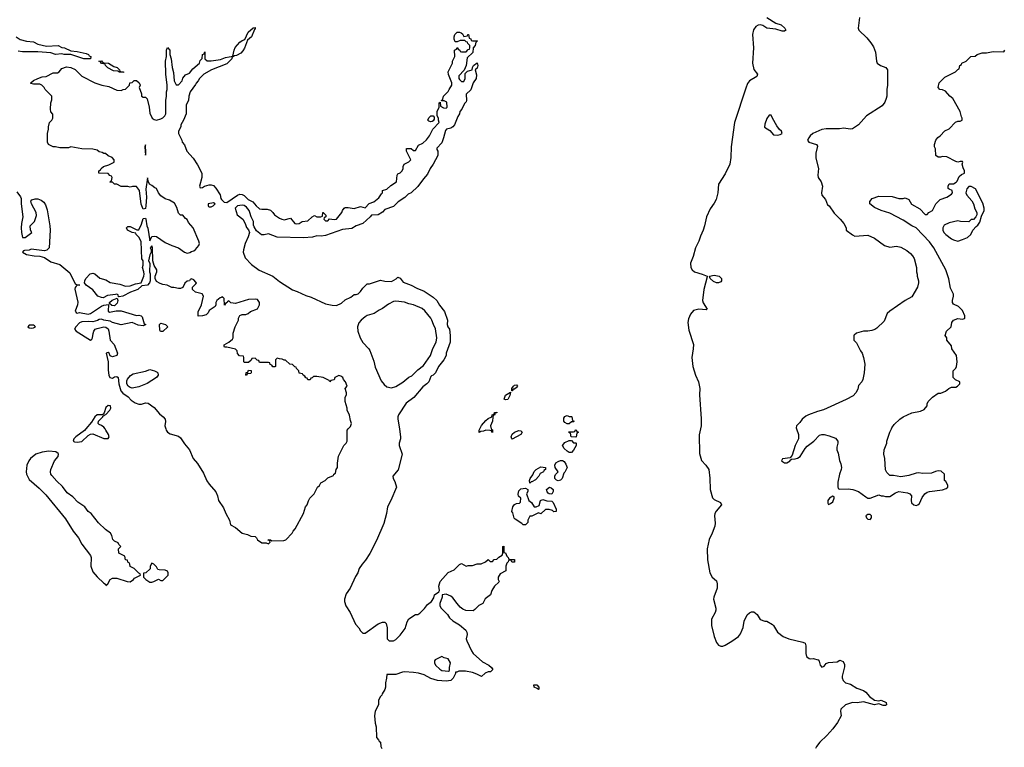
# Model space of a CAD drawing. Header units: inches. Extents: x 2293880 to 2522759, y 823965 to 1006879.
# Tile 39 of 256: x 2435545 to 2444512, y 857102 to 863726. Entities that reach past the tile are written whole.
import ezdxf

# ---------------------------------------------------------------- set-up
doc = ezdxf.new("R2010")
doc.units = ezdxf.units.IN
doc.header["$MEASUREMENT"] = 0
for name, color, linetype in [('C4835', 7, 'Continuous'), ('C4836', 7, 'Continuous'), ('C4845', 7, 'Continuous'), ('C4846', 7, 'Continuous')]:
    doc.layers.add(name, color=color, linetype=linetype)

msp = doc.modelspace()

# ---------------------------------------------------------------- linework, layer by layer
at = {"layer": 'C4835', "color": 5, "elevation": 60}
for points in [[(2436146.7, 860000), (2436134.5, 859985.5), (2436055.8, 859930), (2436037.1, 859910), (2436030.8, 859890), (2436042.9, 859882.9), (2436070, 859879.5), (2436110, 859886.4), (2436170, 859940.5), (2436190, 859953), (2436210, 859955.5), (2436310, 859914.8), (2436350, 859912), (2436359, 859930), (2436352.7, 859950), (2436329.4, 859990), (2436322.2, 860000)], [(2436877.2, 860000), (2436880.4, 859990), (2436891.7, 859971.7), (2436914.6, 859954.6), (2436990, 859934), (2437010, 859920.4), (2437045.9, 859865.9), (2437091.2, 859811.2), (2437124.9, 859730), (2437165.4, 859685.4), (2437217.5, 859597.5), (2437248.2, 859528.2), (2437270, 859496.4), (2437330, 859427.7), (2437346.3, 859390), (2437356.9, 859350), (2437401.8, 859281.8), (2437423, 859230), (2437454.8, 859170), (2437466.4, 859126.4), (2437510, 859102), (2437570, 859051.3), (2437618.8, 859038.8), (2437650, 859024.7), (2437690, 859022), (2437702, 859010), (2437712, 858990), (2437750, 858964.7), (2437790, 858962), (2437810, 858954), (2437826, 858970), (2437822, 858982), (2437807.3, 858987.3), (2437810, 858994), (2437830, 858992), (2437842, 858982), (2437950, 858984.7), (2437970, 858992), (2438028, 859050), (2438035.3, 859070), (2438054, 859090), (2438129.1, 859230.9), (2438149.3, 859290.7), (2438162, 859310), (2438174.6, 859345.4), (2438188.9, 859371.1), (2438228, 859410), (2438258, 859470), (2438274.6, 859485.4), (2438288.9, 859511.1), (2438326, 859530), (2438350, 859554), (2438402, 859578), (2438406, 859590), (2438422, 859598), (2438426, 859630), (2438438, 859650), (2438438, 859690), (2438448.9, 859751.1), (2438498, 859850), (2438518, 859870), (2438528, 859890), (2438528, 859990), (2438536.4, 860000)], [(2439002.5, 860000), (2439013.7, 859926.3), (2439014, 859910), (2439002, 859870), (2439002, 859850), (2439026.8, 859770), (2438990.6, 859629.4), (2438944.7, 859570), (2438946, 859550), (2438962, 859522), (2438976, 859470), (2438925.5, 859350), (2438894, 859290), (2438884.9, 859230), (2438861.4, 859138.6), (2438794.6, 858985.4), (2438734.6, 858865.4), (2438695.2, 858804.8), (2438664.7, 858770), (2438638, 858730), (2438624.7, 858690), (2438603.5, 858656.5), (2438556, 858550), (2438519.8, 858500.2), (2438502.8, 858450), (2438502.8, 858430), (2438514, 858390), (2438553.4, 858330), (2438604.4, 858224.4), (2438634.8, 858190), (2438650, 858162), (2438670, 858142), (2438690, 858142), (2438810, 858224.7), (2438850, 858242), (2438870, 858242), (2438882, 858230), (2438891.3, 858190), (2438892, 858090), (2438910, 858072), (2438950, 858072), (2438970, 858082), (2439010, 858122), (2439055.5, 858184.5), (2439074.8, 858245.2), (2439090, 858272), (2439148.4, 858311.6), (2439170, 858312), (2439190, 858322), (2439232.9, 858367.1), (2439258, 858402), (2439295.3, 858430), (2439316, 858464), (2439324, 858490), (2439363.1, 858516.9), (2439368.7, 858530), (2439363.7, 858570), (2439375.1, 858610), (2439447.1, 858692.9), (2439500.9, 858719.1), (2439550, 858766.8), (2439570, 858774), (2439610, 858752), (2439630, 858758), (2439670, 858758), (2439710, 858772), (2439747.3, 858772.7), (2439786, 858790), (2439810, 858812), (2439830, 858794), (2439850, 858794), (2439867.3, 858812.7), (2439890, 858814), (2439910, 858834), (2439938, 858850), (2439946, 858870), (2439946, 858930), (2439954, 858934), (2439954, 858874), (2439970, 858872), (2439982, 858842), (2439994, 858830), (2439998, 858818), (2440000, 858817.3)], [(2439837.6, 860000), (2439838, 859998), (2439851.1, 859991.1), (2439850, 859968), (2439842, 859982), (2439827.3, 859987.3), (2439790, 859989), (2439770, 859979), (2439743.6, 859976.4), (2439730, 859969.2), (2439729, 859989), (2439734.4, 860000)], [(2440000, 858802.7), (2439998, 858802), (2439994, 858790), (2439981, 858779), (2439971.3, 858750), (2439972, 858710), (2439919.6, 858680.4), (2439902, 858650), (2439902, 858630), (2439911.6, 858611.6), (2439910, 858606), (2439870, 858568), (2439844.7, 858530), (2439832, 858490), (2439785.4, 858454.6), (2439762, 858410), (2439726.4, 858393.6), (2439690, 858355.3), (2439674.4, 858345.6), (2439608.9, 858348.9), (2439580.2, 858360.2), (2439558, 858378), (2439528, 858410), (2439490, 858462), (2439470, 858478), (2439430, 858495.3), (2439394, 858490), (2439392, 858470), (2439371.3, 858410), (2439372, 858390), (2439382, 858370), (2439442, 858310), (2439459.6, 858279.6), (2439490, 858252), (2439550, 858218), (2439607.1, 858167.1), (2439616, 858150), (2439618.8, 858130), (2439611.3, 858090), (2439616, 858070), (2439658.8, 857978.8), (2439675.9, 857955.9), (2439758.8, 857878.8), (2439818, 857850), (2439842, 857830), (2439854, 857810), (2439834, 857790), (2439810, 857788), (2439783.6, 857776.4), (2439750, 857748), (2439709.1, 857769.1), (2439670, 857782), (2439605.4, 857794.6), (2439545.4, 857794.6), (2439526, 857786), (2439514, 857786), (2439514, 857774), (2439491.3, 857730), (2439471.3, 857710), (2439430, 857705.2), (2439350, 857709.2), (2439290, 857729.2), (2439230, 857760.9), (2439176.6, 857776.6), (2439130, 857784.5), (2439050, 857789.5), (2439030, 857786.6), (2438970, 857764), (2438890, 857766), (2438886.8, 857730), (2438876, 857690), (2438878, 857650), (2438871, 857629), (2438844.7, 857590), (2438842, 857578), (2438830, 857566), (2438814, 857530), (2438814, 857490), (2438782.8, 857430), (2438776, 857390), (2438782, 857322), (2438791.6, 857288.4), (2438794, 857190), (2438814, 857170), (2438818, 857158), (2438832, 857150), (2438834, 857110), (2438842, 857090)]]:
    msp.add_lwpolyline(points, dxfattribs=at)
for points in [[(2435810, 859799.2), (2435751, 859790), (2435693, 859770), (2435644.4, 859730), (2435628.4, 859710), (2435610.4, 859670), (2435604.2, 859610), (2435607.2, 859590), (2435630, 859540.7), (2435721.4, 859461.4), (2435781.7, 859401.7), (2435961.6, 859181.6), (2436033.4, 859070), (2436081.1, 859010), (2436112, 858950), (2436188.6, 858848.6), (2436194.9, 858830), (2436193.4, 858750), (2436210, 858700.5), (2436250, 858653), (2436310, 858596), (2436326.4, 858586.4), (2436330, 858574), (2436348.4, 858591.6), (2436368.7, 858630), (2436390, 858640.7), (2436430, 858642), (2436524.7, 858610), (2436550, 858608.5), (2436582, 858630), (2436590, 858642), (2436646, 858670), (2436642, 858682), (2436630, 858686), (2436588.4, 858728.4), (2436550, 858748), (2436548, 858768), (2436542, 858782), (2436530, 858786), (2436526, 858806), (2436508, 858810), (2436502, 858842), (2436448, 858870), (2436446, 858910), (2436466, 858930), (2436447.3, 858947.3), (2436442, 858962), (2436410, 858978), (2436394, 858994), (2436385.2, 859030), (2436373.2, 859050), (2436325.8, 859085.8), (2436264.2, 859144.2), (2436195.3, 859230), (2436170, 859248.7), (2436137.2, 859290), (2436074.9, 859334.9), (2436030, 859382.7), (2435977.7, 859417.7), (2435936.2, 859476.2), (2435884.8, 859524.8), (2435837.6, 859577.6), (2435829.7, 859590), (2435826, 859610), (2435829.6, 859630), (2435861.7, 859710), (2435894, 859750), (2435899.5, 859770), (2435896.3, 859776.3), (2435872.7, 859792.7)], [(2436750, 858778), (2436734, 858750), (2436732.7, 858727.3), (2436694, 858690), (2436674, 858686), (2436672, 858670), (2436674, 858650), (2436694, 858630), (2436730, 858606), (2436750, 858606), (2436766, 858610), (2436810, 858634), (2436830, 858622), (2436850, 858622), (2436898, 858670), (2436898, 858690), (2436890, 858706), (2436870, 858715.3), (2436816.4, 858716.4), (2436802, 858722), (2436790, 858746), (2436766, 858770)], [(2439390, 857928), (2439330, 857898), (2439322, 857890), (2439322, 857870), (2439332, 857850), (2439370, 857812), (2439390, 857802), (2439450, 857794), (2439458, 857802), (2439458, 857830), (2439468, 857870), (2439448.4, 857908.4), (2439410, 857918)]]:
    msp.add_lwpolyline(points, close=True, dxfattribs=at)
at = {"layer": 'C4836', "color": 5, "elevation": 60}
for points in [[(2438536.4, 860000), (2438556.4, 860023.6), (2438566, 860050), (2438556.4, 860076.4), (2438550, 860126), (2438526, 860170), (2438528, 860190), (2438508.7, 860248.7), (2438508, 860290), (2438522, 860310), (2438522, 860330), (2438508, 860370), (2438528, 860390), (2438513.2, 860430), (2438495.3, 860450), (2438488, 860470), (2438470, 860482), (2438450, 860488), (2438414, 860470), (2438410, 860446), (2438378, 860442), (2438370, 860428), (2438362, 860442), (2438310, 860468), (2438250, 860478), (2438222, 860478), (2438210, 860466), (2438198, 860462), (2438190, 860446), (2438170, 860446), (2438162, 860462), (2438150, 860466), (2438142, 860482), (2438126, 860490), (2438122, 860502), (2438088.9, 860508.9), (2438086, 860530), (2438066, 860550), (2438062, 860562), (2438050, 860566), (2438030, 860586), (2438006, 860590), (2437967.3, 860627.3), (2437952.7, 860627.3), (2437936.4, 860636.4), (2437910, 860638), (2437890, 860646), (2437874, 860630), (2437874, 860570), (2437870, 860566), (2437850, 860566), (2437842, 860582), (2437827.3, 860587.3), (2437822, 860602), (2437810, 860606), (2437730, 860606), (2437722, 860622), (2437707.3, 860627.3), (2437690, 860646), (2437658, 860642), (2437652.7, 860627.3), (2437630, 860606), (2437590, 860606), (2437586, 860610), (2437586, 860650), (2437582, 860662), (2437547.3, 860667.3), (2437527.3, 860687.3), (2437526, 860710), (2437510, 860726), (2437430, 860746), (2437410, 860746), (2437406, 860750), (2437407.3, 860767.3), (2437450, 860791.3), (2437483.1, 860816.9), (2437488.7, 860830), (2437488.9, 860871.1), (2437508, 860930), (2437538, 860990), (2437538, 861010), (2437550, 861034), (2437570, 861042), (2437603.6, 861043.6), (2437626, 861050), (2437646, 861070), (2437710, 861094), (2437728, 861130), (2437728, 861150), (2437710, 861178), (2437690, 861182), (2437630, 861179), (2437510, 861142), (2437468.7, 861148.7), (2437450, 861166), (2437438, 861162), (2437434, 861150), (2437418, 861142), (2437410, 861128), (2437407.3, 861187.3), (2437390, 861206), (2437383.6, 861196.4), (2437370, 861194), (2437341, 861170), (2437331.3, 861150), (2437331.3, 861130), (2437325.4, 861114.6), (2437270, 861078), (2437262, 861058), (2437242, 861038), (2437210, 861028.7), (2437170, 861026), (2437169, 861070), (2437190, 861102), (2437201.2, 861130), (2437218, 861210), (2437206, 861230), (2437145.2, 861245.2), (2437118, 861270), (2437118, 861290), (2437150, 861322), (2437154, 861330), (2437150, 861338), (2437130, 861358), (2437110, 861366), (2437098, 861362), (2437092.7, 861347.3), (2437070, 861346), (2437050, 861326), (2437031, 861289), (2437010, 861279), (2436990, 861279), (2436950, 861288.7), (2436930, 861288.7), (2436889.1, 861309.1), (2436850, 861314), (2436823.2, 861323.2), (2436790, 861342), (2436779, 861370), (2436779.3, 861390), (2436795.1, 861430), (2436795.3, 861450), (2436769.2, 861489.2), (2436759, 861530), (2436755.3, 861650), (2436750, 861666), (2436734, 861650), (2436742, 861630), (2436742, 861610), (2436730, 861586), (2436718, 861530), (2436731.3, 861510), (2436727.3, 861430), (2436732.8, 861412.8), (2436733.4, 861350), (2436728, 861330), (2436710.4, 861309.6), (2436657.1, 861302.9), (2436621.6, 861270), (2436554.9, 861245.1), (2436484.7, 861210), (2436450, 861202), (2436444, 861204), (2436440.4, 861220.4), (2436428.7, 861228.7), (2436417.1, 861222.9), (2436345, 861215), (2436305.5, 861194.5), (2436290, 861195.6), (2436258, 861210), (2436210, 861265.6), (2436149, 861310), (2436136, 861330), (2436138, 861350), (2436146.6, 861370), (2436187.2, 861412.8), (2436210, 861418.8), (2436230, 861411.3), (2436274.4, 861374.4), (2436330, 861357.8), (2436370, 861333.1), (2436458, 861318), (2436510, 861301), (2436550, 861302.8), (2436599.5, 861320.5), (2436650, 861331.3), (2436674.7, 861390), (2436678.7, 861410), (2436677, 861430), (2436663.7, 861470), (2436669, 861490), (2436668.7, 861530), (2436657.2, 861550), (2436650, 861706), (2436630, 861746), (2436606, 861770), (2436602, 861782), (2436570, 861788), (2436526, 861810), (2436518, 861830), (2436530, 861842), (2436550, 861842), (2436612.7, 861812.7), (2436630, 861812), (2436655.6, 861864.4), (2436670, 861916), (2436690, 861918), (2436693.4, 861910), (2436704, 861850), (2436713, 861827), (2436730, 861714), (2436750, 861752), (2436770, 861756), (2436790, 861750.8), (2436870, 861698), (2436930, 861671), (2436992, 861650), (2437044.7, 861610), (2437070, 861602), (2437094.8, 861605.2), (2437110, 861616), (2437130, 861622), (2437145.2, 861634.8), (2437177.2, 861670), (2437182.7, 861690), (2437178, 861710), (2437125.2, 861830), (2437081.2, 861881.2), (2437070, 861906), (2437055.3, 861915.3), (2437030, 861946), (2437010, 861946), (2436990, 861966), (2436976.4, 862016.4), (2436954.6, 862054.6), (2436910, 862082), (2436870, 862095.3), (2436830, 862122), (2436808.7, 862150), (2436790, 862188), (2436774.6, 862194.6), (2436750, 862218), (2436728.7, 862228.7), (2436718, 862250), (2436710, 862286), (2436695.3, 862184.7), (2436699.3, 862110), (2436694.4, 862030), (2436690, 862008), (2436670, 862002), (2436650, 862048), (2436636, 862170), (2436610, 862208.7), (2436571.1, 862208.9), (2436550, 862202), (2436528.4, 862208.4), (2436470, 862208.7), (2436430, 862228), (2436410, 862228), (2436390, 862246), (2436370, 862246), (2436366, 862250), (2436382, 862258), (2436386, 862290), (2436382, 862302), (2436367.3, 862307.3), (2436350, 862326), (2436266, 862330), (2436266, 862350), (2436282, 862358), (2436286, 862370), (2436309.1, 862390.9), (2436356.4, 862403.6), (2436406, 862430), (2436406, 862450), (2436386, 862470), (2436350, 862486), (2436327.3, 862507.3), (2436310, 862508), (2436296.4, 862516.4), (2436270, 862522), (2436250, 862538), (2436210, 862548.7), (2436110, 862549), (2436010, 862568), (2435990, 862558), (2435910, 862558), (2435870, 862568.7), (2435850, 862568.7), (2435806, 862590), (2435798, 862610), (2435798, 862690), (2435808, 862730), (2435808, 862750), (2435818, 862790), (2435838, 862810), (2435848, 862830), (2435847.3, 862867.3), (2435828.7, 862888.7), (2435826, 862910), (2435828.4, 862968.4), (2435836.4, 862996.4), (2435838, 863030), (2435778, 863090), (2435768.4, 863108.4), (2435746, 863130), (2435730, 863138), (2435670, 863138), (2435646, 863146), (2435646, 863150), (2435670, 863171.3), (2435711.6, 863191.6), (2435750, 863204.7), (2435786, 863210), (2435850, 863242), (2435890, 863242), (2435906, 863250), (2435930, 863282), (2435970, 863298), (2436011.1, 863291.1), (2436050, 863274), (2436111.1, 863211.1), (2436230.9, 863150.9), (2436294, 863130), (2436356.9, 863116.9), (2436430, 863084.7), (2436470, 863082), (2436488.4, 863091.6), (2436507.3, 863092.7), (2436546, 863130), (2436547.3, 863152.7), (2436570, 863154), (2436588.4, 863171.6), (2436610, 863171.3), (2436634, 863150), (2436639.6, 863139.6), (2436642, 863130), (2436632, 863110), (2436654, 863050), (2436654, 863030), (2436670, 863022), (2436690, 863022), (2436705.4, 863005.4), (2436724.7, 862930), (2436730, 862874), (2436752, 862830), (2436770, 862818), (2436790, 862812), (2436830, 862822), (2436850, 862832), (2436868, 862850), (2436875.3, 862870), (2436875.3, 862990), (2436882, 863030), (2436882, 863070), (2436888.7, 863090), (2436888.7, 863130), (2436877.2, 863230), (2436874, 863350), (2436882, 863390), (2436882, 863450), (2436890, 863474), (2436911, 863450), (2436911.3, 863410), (2436924.7, 863370), (2436934.8, 863290), (2436945.4, 863245.4), (2436952, 863170), (2436970, 863134), (2436990, 863134), (2437026, 863170), (2437030, 863194), (2437055.3, 863224.7), (2437090, 863238), (2437122, 863278), (2437182, 863330), (2437190, 863354), (2437207.3, 863372.7), (2437208.7, 863410), (2437226, 863414), (2437230, 863434), (2437232, 863370), (2437251.6, 863351.6), (2437290, 863351.3), (2437375.1, 863364.9), (2437418.6, 863381.4), (2437486, 863394), (2437497.2, 863450), (2437507, 863473), (2437550, 863520.7), (2437570, 863536), (2437594.6, 863545.4), (2437626.6, 863613.4), (2437670, 863652), (2437690, 863654), (2437690, 863646), (2437682, 863638), (2437654.8, 863570), (2437621, 863539), (2437593.2, 863466.8), (2437578, 863442), (2437558, 863422), (2437519.6, 863400.4), (2437502, 863398), (2437478, 863382), (2437478, 863370), (2437430, 863324.5), (2437292, 863270), (2437222, 863230), (2437182, 863190), (2437170.9, 863169.1), (2437151.1, 863148.9), (2437145.4, 863134.6), (2437098, 863070), (2437084.7, 863030), (2437082, 862990), (2437062, 862950), (2437062, 862870), (2437038, 862810), (2437011.3, 862770), (2437011.3, 862750), (2436992, 862710), (2436992, 862690), (2437022, 862630), (2437024.7, 862610), (2437045.4, 862585.4), (2437066.8, 862530), (2437124.2, 862464.2), (2437165.8, 862405.8), (2437203, 862330), (2437204.9, 862290), (2437182, 862210), (2437190, 862194), (2437210, 862198), (2437229.1, 862210.9), (2437270, 862223), (2437290, 862223), (2437310, 862216.3), (2437332.2, 862192.2), (2437370, 862131.3), (2437376.9, 862096.9), (2437382, 862090), (2437405.8, 862065.8), (2437430, 862060.7), (2437530, 862128), (2437550, 862137.1), (2437570, 862135.5), (2437590, 862124.9), (2437626, 862090), (2437667.3, 862067.3), (2437697.3, 862030), (2437730, 862005.5), (2437750, 862000.5), (2437799.8, 861999.8), (2437830, 861991.3), (2437851.1, 861971.1), (2437864.7, 861950), (2437910, 861918.8), (2437932, 861910), (2437954.5, 861905.5), (2438010, 861918.8), (2438050, 861871), (2438070, 861866.8), (2438090, 861870.8), (2438118, 861890), (2438170, 861896), (2438210, 861931.3), (2438230, 861942), (2438250, 861932), (2438287.3, 861932.7), (2438302, 861938), (2438306, 861970), (2438308.9, 861971.1), (2438332.7, 861947.3), (2438334, 861930), (2438318, 861922), (2438314, 861910), (2438330, 861894), (2438350, 861894), (2438368, 861912), (2438410, 861906), (2438430, 861911), (2438479, 861970), (2438485.2, 861990), (2438499, 862010), (2438510, 862015.5), (2438536.8, 862016.8), (2438590, 862006.8), (2438650, 862026.8), (2438690, 862012), (2438726.3, 862053.7), (2438771.5, 862068.5), (2438817.1, 862102.9), (2438838.6, 862141.4), (2438848.7, 862150), (2438850, 862172), (2438890, 862182), (2438924.7, 862215.3), (2438978, 862250), (2438982, 862310), (2438990, 862322), (2439010, 862332), (2439028, 862350), (2439038, 862370), (2439038, 862390), (2439046, 862410), (2439090, 862432), (2439108, 862450), (2439068, 862530), (2439067.3, 862552.7), (2439110, 862554), (2439130, 862534), (2439150, 862534), (2439176.4, 862583.6), (2439218, 862602), (2439250, 862632), (2439278, 862670), (2439308, 862730), (2439366, 862790), (2439358, 862810), (2439358, 862830), (2439346, 862850), (2439348.4, 862891.6), (2439366, 862930), (2439366, 862970), (2439374, 862974), (2439378, 862938), (2439403.6, 862923.6), (2439430, 862922), (2439438, 862930), (2439435.3, 862975.3), (2439410, 862986), (2439386, 862986), (2439386, 862990), (2439398, 863002), (2439406, 863030), (2439448.4, 863071.6), (2439455.3, 863090), (2439482, 863130), (2439482, 863150), (2439450, 863226), (2439448, 863250), (2439488, 863330), (2439488, 863350), (2439508, 863390), (2439506, 863450), (2439522, 863458), (2439530, 863474), (2439538, 863458), (2439554, 863450), (2439558, 863438), (2439570, 863434), (2439610, 863434), (2439630, 863454), (2439642, 863458), (2439646, 863470), (2439646, 863490), (2439626, 863510), (2439622, 863522), (2439610, 863526), (2439598, 863538), (2439556.4, 863536.4), (2439530, 863526), (2439510, 863526), (2439502, 863550), (2439502, 863570), (2439509, 863590), (2439530, 863612), (2439550, 863612), (2439565.4, 863605.4), (2439576.9, 863596.9), (2439590, 863574), (2439622, 863578), (2439626, 863590), (2439631.6, 863591.6), (2439638, 863558), (2439652.7, 863552.7), (2439658, 863538), (2439670, 863534), (2439710, 863534), (2439714, 863530), (2439698, 863522), (2439692, 863490), (2439674, 863470), (2439672.7, 863427.3), (2439621, 863379), (2439611.1, 863308.9), (2439592, 863268), (2439543.6, 863216.4), (2439544.7, 863190), (2439550, 863182), (2439570, 863162), (2439590, 863164.7), (2439601.2, 863190), (2439603.1, 863236.9), (2439622, 863258), (2439666, 863270), (2439668, 863290), (2439678, 863310), (2439712, 863332), (2439718, 863310), (2439710, 863286), (2439694, 863270), (2439705.4, 863225.4), (2439701, 863190), (2439676, 863150), (2439653.7, 863086.3), (2439611.3, 863048.7), (2439614, 862990), (2439610, 862978), (2439596.9, 862963.1), (2439571.3, 862910), (2439552, 862890), (2439551, 862870), (2439534.4, 862845.6), (2439506, 862770), (2439490, 862749.2), (2439470, 862739), (2439431.1, 862728.9), (2439422, 862718), (2439406, 862650), (2439390, 862606), (2439343.6, 862556.4), (2439343.6, 862543.6), (2439352, 862530), (2439352, 862490), (2439312, 862410), (2439282, 862370), (2439259.8, 862320.2), (2439221.4, 862278.6), (2439170, 862208), (2439111.3, 862150), (2439082, 862138), (2439053.7, 862106.3), (2438990.7, 862069.3), (2438950, 862024), (2438870, 861998), (2438850, 861975.3), (2438810, 861949.2), (2438750, 861948), (2438738, 861930), (2438671.3, 861870), (2438610, 861849.3), (2438570, 861826.6), (2438485.2, 861814.8), (2438330, 861760.9), (2438290, 861756), (2438250, 861757.2), (2438212.7, 861747.3), (2438130, 861740.9), (2437890, 861747.6), (2437810, 861778), (2437770, 861767), (2437747, 861767), (2437702.9, 861802.9), (2437680.2, 861840.2), (2437674.6, 861854.6), (2437673.2, 861890), (2437651.8, 861931.8), (2437642, 861970), (2437634, 861990), (2437610, 862019.5), (2437590, 862034.5), (2437570, 862037.6), (2437528.6, 862031.4), (2437506, 862010), (2437524.7, 861950), (2437576, 861910), (2437598, 861870), (2437610, 861834), (2437630, 861814), (2437638, 861790), (2437626, 861750), (2437599.1, 861690), (2437582, 861630), (2437580.5, 861610), (2437599.5, 861559.5), (2437657.3, 861497.3), (2437725.1, 861445.1), (2437850, 861390.4), (2437910, 861342.4), (2438030, 861268.2), (2438072.8, 861252.8), (2438150, 861215.8), (2438199.9, 861199.9), (2438330, 861138), (2438390, 861126), (2438430, 861125.5), (2438475.9, 861144.1), (2438510, 861174.8), (2438559.5, 861200.5), (2438590, 861224.7), (2438610, 861224.7), (2438628.9, 861231.1), (2438649.1, 861250.9), (2438670, 861282), (2438710, 861322), (2438730, 861322), (2438830, 861356), (2438870, 861346), (2438930, 861342), (2438973.6, 861366.4), (2438990, 861382), (2439010, 861372), (2439036.9, 861336.9), (2439110, 861310.7), (2439162.6, 861282.6), (2439230, 861254.9), (2439310, 861200.7), (2439344, 861170), (2439368.5, 861128.5), (2439414.9, 861070), (2439440.7, 860990), (2439438.8, 860950), (2439444.7, 860930), (2439458, 860910), (2439464, 860850), (2439464.9, 860790), (2439430.5, 860689.5), (2439428, 860670), (2439407.7, 860630), (2439358, 860570), (2439330.8, 860510), (2439310.4, 860489.6), (2439295.3, 860484.7), (2439290, 860478), (2439270, 860429.2), (2439254, 860410), (2439217.1, 860382.9), (2439134.1, 860285.9), (2439065.5, 860234.5), (2438994.9, 860130), (2438988.8, 860110), (2438988.9, 860090), (2439002.5, 860000)], [(2435514, 863570), (2435550, 863546), (2435608.4, 863531.6), (2435670, 863524.7), (2435710, 863504.7), (2435790, 863486), (2435894, 863490), (2435930, 863472), (2435954, 863470), (2436010, 863442), (2436070, 863436), (2436150, 863418.8), (2436171.3, 863410), (2436178, 863398), (2436192, 863390), (2436191.3, 863368.7), (2436130, 863369), (2436010, 863408.7), (2435951.1, 863408.9), (2435930, 863415.3), (2435870, 863409.2), (2435830, 863424), (2435710, 863434), (2435570, 863434), (2435530, 863439)], [(2435518.5, 862158.5), (2435553.9, 862113.9), (2435558, 862098), (2435558.5, 862050), (2435574.4, 861930), (2435561.3, 861870), (2435558.4, 861830), (2435560.4, 861790), (2435570, 861742), (2435596.4, 861743.6), (2435655.3, 861790), (2435642, 861810), (2435639, 861850), (2435679, 861890), (2435697, 861943), (2435696.2, 861970), (2435651.5, 862050), (2435647.5, 862072.5), (2435654.2, 862085.8), (2435684.6, 862095.4), (2435710, 862094), (2435742, 862082), (2435764, 862064), (2435780, 862040), (2435796.5, 861996.5), (2435819.5, 861850), (2435822.3, 861810), (2435814.3, 861650), (2435793, 861627), (2435770, 861621), (2435650, 861637.2), (2435630, 861629), (2435590, 861624), (2435579.6, 861620.4), (2435571.3, 861610), (2435608.1, 861588.1), (2435675.5, 861575.5), (2435730, 861572.4), (2435770, 861560.4), (2435830, 861521.3), (2435910, 861497.1), (2436001.8, 861421.8), (2436050, 861322), (2436070, 861311.3), (2436091.3, 861310), (2436070, 861308), (2436059.6, 861300.4), (2436051, 861289), (2436048.1, 861271.9), (2436074, 861154), (2436070.6, 861130), (2436051.1, 861071.1), (2436059.8, 861059.8), (2436070, 861054.8), (2436090, 861059.1), (2436170, 861044.9), (2436190, 861052.2), (2436290, 861117.6), (2436310, 861126.4), (2436352.7, 861132.7), (2436351.3, 861071.3), (2436363.6, 861063.6), (2436424.1, 861075.9), (2436470, 861074.9), (2436610, 861034), (2436630, 861035.5), (2436650, 861030.6), (2436661.4, 861021.4), (2436678, 860958), (2436694, 860950), (2436670, 860938), (2436624.1, 860944.1), (2436570, 860968), (2436469.4, 860949.4), (2436390, 860969.3), (2436370, 860982.7), (2436310, 860989.4), (2436290, 860999.3), (2436270, 860997), (2436253.3, 860986.7), (2436210, 860974.7), (2436170, 860979.6), (2436110, 860976.9), (2436090, 860966), (2436055.5, 860930), (2436044.9, 860910), (2436060.7, 860890), (2436190, 860807.4), (2436203.3, 860816.7), (2436209.6, 860830), (2436214.2, 860870), (2436220.3, 860890), (2436232.6, 860907.4), (2436250, 860916.1), (2436310, 860930.4), (2436330, 860927), (2436350.3, 860910.3), (2436358, 860890), (2436368.4, 860810), (2436404.6, 860770), (2436436, 860690), (2436430, 860668), (2436390, 860658), (2436370, 860666), (2436359, 860690), (2436350, 860696), (2436332, 860690), (2436352, 860612), (2436350, 860534), (2436357.3, 860490), (2436366.8, 860470), (2436390, 860462.8), (2436410, 860474.8), (2436430, 860478), (2436442, 860470), (2436448, 860410), (2436467.6, 860347.6), (2436484.8, 860324.8), (2436532.8, 860292.8), (2436561.7, 860261.7), (2436598, 860238), (2436630, 860225.7), (2436653.4, 860226.6), (2436690, 860238.5), (2436713.7, 860233.7), (2436770, 860195.6), (2436819, 860139), (2436853.1, 860110), (2436870.2, 860090), (2436872.5, 860067.5), (2436867.7, 860030), (2436877.2, 860000)], [(2440000, 860287.6), (2439990, 860269.2), (2439970, 860264), (2439958, 860270), (2439968.4, 860308.4), (2440000, 860326.1)], [(2436322.2, 860000), (2436310, 860017), (2436290, 860031.8), (2436270, 860039.3), (2436260.9, 860050), (2436263.7, 860070), (2436301.2, 860110), (2436302, 860118), (2436313.4, 860126.6), (2436330, 860130.7), (2436364.7, 860170), (2436374.7, 860190), (2436371.2, 860211.2), (2436350, 860213), (2436330, 860195.1), (2436314.4, 860145.6), (2436305.8, 860134.2), (2436292.7, 860127.3), (2436250, 860127.6), (2436230, 860111.5), (2436198.3, 860061.7), (2436146.7, 860000)], [(2439734.4, 860000), (2439749.5, 860030.5), (2439790, 860076), (2439810, 860096), (2439846, 860110), (2439848, 860130), (2439866, 860134), (2439868, 860150), (2439890, 860154), (2439890, 860148), (2439874, 860146), (2439870, 860126), (2439858, 860122), (2439852.7, 860107.3), (2439851.3, 860070), (2439832, 860030), (2439837.6, 860000)]]:
    msp.add_lwpolyline(points, dxfattribs=at)
for points in [[(2436490, 863246), (2436452.7, 863247.3), (2436438, 863258), (2436400.4, 863260.4), (2436348.9, 863288.9), (2436326, 863310), (2436322, 863322), (2436288.7, 863328.7), (2436282, 863342), (2436266, 863350), (2436290, 863351.3), (2436298, 863338), (2436312.7, 863332.7), (2436354, 863330), (2436401, 863301), (2436432, 863290), (2436454, 863270), (2436458, 863258), (2436472, 863252), (2436490, 863251.3)], [(2439290, 862795.3), (2439270, 862802), (2439262, 862810), (2439270, 862832), (2439290, 862851.3), (2439312, 862852), (2439319.6, 862839.6), (2439319.6, 862820.4), (2439310, 862806), (2439302, 862798)], [(2436690, 862586), (2436686, 862570), (2436690, 862494), (2436694, 862510)], [(2437310, 862058), (2437262, 862050), (2437262, 862030), (2437266, 862026), (2437270, 862022), (2437290, 862022), (2437306, 862030), (2437326, 862050)], [(2436410, 861120.7), (2436382.7, 861122.7), (2436363.1, 861143.1), (2436364, 861150), (2436386.9, 861173.1), (2436432, 861192), (2436439.5, 861170), (2436433.7, 861146.3)], [(2438970, 861164.2), (2438950, 861160.5), (2438903.8, 861136.2), (2438850, 861096), (2438818.8, 861081.2), (2438772, 861050), (2438710, 861032.7), (2438690, 861021.2), (2438654.8, 860990), (2438634.9, 860965.1), (2438620.7, 860930), (2438624.9, 860890), (2438644.4, 860830), (2438668.8, 860788.8), (2438724, 860730), (2438733.8, 860713.8), (2438770, 860616), (2438783, 860563), (2438838.3, 860438.3), (2438863.8, 860403.8), (2438890, 860383.8), (2438930, 860374.4), (2438970, 860386.7), (2439033.4, 860426.6), (2439088.5, 860471.5), (2439117.1, 860482.9), (2439170, 860537.3), (2439222.7, 860577.3), (2439285.1, 860670), (2439308.1, 860731.9), (2439338, 860790), (2439345.2, 860830), (2439332.1, 860912.1), (2439312.7, 860950), (2439299.3, 860990), (2439289.3, 861010), (2439235.1, 861075.1), (2439210, 861096), (2439130, 861129.6), (2439090, 861138.7), (2439050, 861154.5)], [(2435670, 860944), (2435630, 860944), (2435618.8, 860930), (2435630, 860922), (2435650, 860917.3), (2435670, 860920.7), (2435688.7, 860930), (2435680.4, 860940.4)], [(2436850, 860888), (2436828.4, 860888.4), (2436820.4, 860900.4), (2436818, 860950), (2436830, 860962), (2436874, 860950), (2436894, 860930)], [(2436570, 860371.9), (2436550, 860377.2), (2436533, 860390), (2436521.7, 860410), (2436521.3, 860438.7), (2436525.6, 860454.4), (2436553.1, 860486.9), (2436578, 860502), (2436690, 860525.5), (2436730, 860541), (2436774, 860530), (2436796.9, 860516.9), (2436802, 860510), (2436804.7, 860490), (2436792, 860470), (2436705.3, 860414.7), (2436630, 860384.5)], [(2437610, 860486), (2437606, 860490), (2437607.3, 860512.7), (2437622, 860518), (2437630, 860534), (2437652.7, 860532.7), (2437654, 860510), (2437650, 860506), (2437618, 860502)]]:
    msp.add_lwpolyline(points, close=True, dxfattribs=at)
at = {"layer": 'C4845', "color": 5}
for points, elevation in [([(2440030, 859908.7), (2440026, 859910), (2440022, 859930), (2440030, 859952), (2440050, 859972), (2440090, 859984.7), (2440110, 859982), (2440122, 859970), (2440110, 859948.7)], 60), ([(2440610, 859926), (2440567.3, 859927.3), (2440562, 859962), (2440550, 859966), (2440547.3, 859972.7), (2440590, 859974), (2440602, 859978), (2440607.3, 859992.7), (2440612.7, 859992.7), (2440618, 859978), (2440634, 859970), (2440618, 859962), (2440614, 859930)], 60), ([(2440590, 859874), (2440610, 859874), (2440612, 859870), (2440611.6, 859848.4), (2440590, 859806), (2440570, 859786), (2440550, 859786), (2440530, 859798), (2440503.1, 859823.1), (2440488.9, 859848.9), (2440510, 859878), (2440550, 859894), (2440570, 859894)], 60), ([(2440450, 859528), (2440434.6, 859534.6), (2440418, 859550), (2440418, 859570), (2440426, 859586), (2440448, 859610), (2440422, 859650), (2440418, 859670), (2440429.2, 859690.8), (2440450, 859704.7), (2440470, 859714), (2440487.3, 859712.7), (2440503.6, 859703.6), (2440519.8, 859679.8), (2440531, 859650), (2440510, 859608), (2440501, 859599), (2440484.7, 859550), (2440470, 859535.3)], 60), ([(2440190, 859506), (2440188.7, 859530), (2440195.3, 859550), (2440217.2, 859582.8), (2440230, 859612), (2440248, 859630), (2440290, 859654), (2440334, 859650), (2440334, 859630), (2440318, 859622), (2440314, 859610), (2440284.7, 859595.3), (2440272, 859570), (2440243.6, 859536.4), (2440210, 859518), (2440202, 859518)], 60), ([(2440230, 859292), (2440250, 859292), (2440275.3, 859304.7), (2440288.7, 859350), (2440310, 859358), (2440345.4, 859345.4), (2440390, 859342), (2440402, 859330), (2440432, 859270), (2440432, 859250), (2440410, 859246), (2440396.4, 859256.4), (2440367.3, 859267.3), (2440332.7, 859267.3), (2440291.6, 859228.4), (2440270, 859238), (2440210, 859206), (2440190, 859206), (2440174, 859170), (2440174, 859150), (2440150, 859126), (2440130, 859126), (2440119, 859139), (2440058, 859178), (2440049, 859189), (2440036.4, 859236.4), (2440028, 859250), (2440035.3, 859290), (2440050, 859311.3), (2440070, 859322), (2440096.4, 859323.6), (2440107.3, 859332.7), (2440108, 859370), (2440089.2, 859389.2), (2440086, 859406), (2440090, 859438), (2440110, 859454.8), (2440150, 859462), (2440174, 859450), (2440172, 859430), (2440162, 859410), (2440182, 859350), (2440204.7, 859330)], 60), ([(2440390, 859406), (2440368.4, 859408.4), (2440356.4, 859416.4), (2440348.9, 859428.9), (2440344, 859450), (2440370, 859471), (2440385.4, 859465.4), (2440402, 859450), (2440402, 859430)], 60), ([(2442950, 859388), (2442921, 859370), (2442905.5, 859350), (2442904.5, 859324.5), (2442910, 859312), (2442930, 859321), (2442950, 859338), (2442962, 859370), (2442962, 859382)], 120), ([(2443290, 859222.7), (2443270, 859222.7), (2443251, 859210), (2443256, 859190), (2443270, 859178.8), (2443290, 859177.3), (2443302.7, 859190), (2443302.7, 859210)], 120), ([(2440270, 857628.7), (2440258, 857638), (2440228.9, 857648.9), (2440226, 857670), (2440254, 857670), (2440274, 857650), (2440274, 857630)], 60)]:
    msp.add_lwpolyline(points, close=True, dxfattribs=dict(at, elevation=elevation))
for points, elevation in [([(2441744.2, 860000), (2441732.2, 859947.8), (2441736, 859776), (2441754.5, 859714.5), (2441793.4, 859670), (2441820.5, 859630), (2441831.7, 859551.7), (2441833.8, 859450), (2441854, 859374), (2441870, 859357), (2441927.3, 859330), (2441936, 859310), (2441887.5, 859252.5), (2441875.8, 859230), (2441872.3, 859210), (2441878, 859142), (2441875.1, 859115.1), (2441852.8, 859050), (2441825.1, 858994.9), (2441806.3, 858910), (2441808.8, 858810), (2441829.5, 858689.5), (2441850, 858652), (2441890, 858616.3), (2441897.3, 858590), (2441896.3, 858550), (2441867, 858470), (2441863.8, 858450), (2441885.2, 858370), (2441885, 858350), (2441880.2, 858330), (2441846.4, 858270), (2441845.9, 858210), (2441870, 858110.7), (2441890, 858054.9), (2441910, 858032.4), (2441930, 858021.6), (2441950, 858023), (2441969.6, 858030.4), (2442030, 858067.7), (2442090, 858110.7), (2442110, 858134.8), (2442125.6, 858170), (2442133.6, 858193.6), (2442142, 858250), (2442171.5, 858308.5), (2442190, 858327.3), (2442210, 858336), (2442230, 858336), (2442261, 858310), (2442290, 858266), (2442330, 858250.8), (2442350.5, 858250.5), (2442399.9, 858219.9), (2442410.7, 858210), (2442446, 858150), (2442498, 858110), (2442548.6, 858088.6), (2442678.5, 858058.5), (2442698, 858050), (2442705.4, 858025.4), (2442705.4, 857954.6), (2442712, 857930), (2442734, 857910), (2442750, 857906), (2442770.9, 857910.9), (2442817.3, 857897.3), (2442826.8, 857886.8), (2442836, 857850), (2442850, 857831.3), (2442870, 857842), (2442890, 857864), (2442910, 857874.8), (2442990, 857880.4), (2443014, 857894), (2443043.5, 857883.5), (2443055.2, 857855.2), (2443055.9, 857835.9), (2443034.8, 857750), (2443035.3, 857735.3), (2443044.7, 857710), (2443064.7, 857690), (2443110, 857675.5), (2443170, 857639.3), (2443230, 857618.4), (2443250, 857604.9), (2443283.4, 857563.4), (2443330, 857532.4), (2443370, 857524.7), (2443392, 857530), (2443437.3, 857510), (2443438.8, 857490), (2443430, 857483.7), (2443410, 857482), (2443370, 857499), (2443330, 857489.6), (2443230, 857515.1), (2443173.1, 857506.9), (2443130, 857509.7), (2443064.9, 857490), (2443022.8, 857450), (2443018.8, 857430), (2443026, 857390), (2442993.2, 857326.8), (2442950.5, 857269.5), (2442896, 857210), (2442831.3, 857150), (2442802, 857110), (2442792, 857090)], 80), ([(2442619.4, 860000), (2442636.3, 859950), (2442637.3, 859910), (2442607.7, 859850), (2442578.8, 859761.2), (2442562, 859738), (2442491.1, 859728.9), (2442482.8, 859710), (2442510, 859691), (2442530, 859691), (2442562, 859710), (2442563.1, 859716.9), (2442574.6, 859725.4), (2442607.5, 859727.5), (2442630, 859734.8), (2442651.8, 859750), (2442697.4, 859822.6), (2442715.8, 859844.2), (2442777, 859890), (2442830, 859944), (2442850, 859951), (2442870, 859951), (2442918, 859938), (2442976.1, 859916.1), (2442996.3, 859890), (2442997.1, 859870), (2442986.4, 859833.6), (2442987.4, 859810), (2442999.9, 859779.9), (2443010, 859712), (2443023, 859683), (2443028, 859650), (2443027.7, 859630), (2443012.5, 859587.5), (2442996.3, 859516.3), (2442994.8, 859474.8), (2442999.6, 859459.6), (2443011.1, 859451.1), (2443090, 859454), (2443132, 859450), (2443184.7, 859430), (2443250, 859381), (2443270, 859371.3), (2443290, 859371.3), (2443370, 859402), (2443390, 859392), (2443410, 859392), (2443430, 859384.7), (2443470, 859386), (2443520.2, 859419.8), (2443550, 859431.3), (2443630, 859418.8), (2443651.3, 859410), (2443666, 859390), (2443663.1, 859350), (2443668.3, 859328.3), (2443688.4, 859308.4), (2443710, 859304.6), (2443725.2, 859310), (2443738.3, 859321.7), (2443762.7, 859377.3), (2443788, 859410), (2443810, 859424.7), (2443830, 859431), (2443950, 859446), (2443983.1, 859456.9), (2443998, 859470), (2443998, 859490), (2443980.4, 859520.4), (2443968, 859530), (2443966, 859590), (2443936.4, 859616.4), (2443910, 859618), (2443886, 859614), (2443850, 859598), (2443770, 859595.3), (2443730, 859601.2), (2443710, 859599), (2443642.8, 859577.2), (2443570, 859564), (2443503.6, 859576.4), (2443470, 859578), (2443443.1, 859603.1), (2443428.9, 859628.9), (2443424, 859730), (2443414, 859770), (2443419, 859810), (2443442, 859870), (2443442, 859890), (2443468.7, 859970), (2443483.7, 860000)], 120), ([(2440000, 858817.3), (2440012.7, 858812.7), (2440051, 858811), (2440052, 858790), (2440050, 858786), (2440032.7, 858787.3), (2440026, 858790), (2440022, 858802), (2440010, 858806), (2440000, 858802.7)], 60)]:
    msp.add_lwpolyline(points, dxfattribs=dict(at, elevation=elevation))
at = {"layer": 'C4846', "color": 5}
for points, elevation in [([(2442350, 863746.4), (2442430, 863694.4), (2442480, 863680), (2442514, 863650), (2442523, 863630), (2442510, 863623.1), (2442490, 863623.1), (2442430, 863639.3), (2442350, 863649.8), (2442312.4, 863672.4), (2442290, 863678.7), (2442270, 863675.2), (2442250, 863663.7), (2442227.1, 863632.9), (2442218.3, 863590), (2442228.4, 863470), (2442218.9, 863330), (2442232.2, 863272.2), (2442262.8, 863230), (2442258, 863210), (2442191.1, 863168.9), (2442174.5, 863145.5), (2442157.6, 863102.4), (2442055.8, 862790), (2442023.9, 862570), (2442022.8, 862470), (2442011.5, 862410), (2441970, 862323.5), (2441910.2, 862230), (2441903.8, 862150), (2441886.4, 862090), (2441870, 862056.4), (2441834.4, 862005.6), (2441799.1, 861930), (2441783, 861850), (2441770.2, 861810.2), (2441744.7, 861755.3), (2441730, 861709.7), (2441700.1, 861650), (2441678.6, 861570), (2441654.5, 861510), (2441658.2, 861470), (2441670.2, 861450), (2441690, 861430.2), (2441759.1, 861410), (2441806, 861390), (2441806.4, 861386.4), (2441775.5, 861270), (2441764.9, 861170), (2441768.2, 861148.2), (2441804.7, 861090), (2441795.5, 861084.5), (2441730, 861089.8), (2441682.2, 861077.8), (2441654.6, 861045.4), (2441636.8, 861003.2), (2441630.8, 860969.2), (2441638.6, 860898.6), (2441680.2, 860770), (2441679.7, 860730), (2441665.5, 860650), (2441676.1, 860570), (2441700.7, 860490), (2441727.9, 860427.9), (2441739.7, 860370), (2441734.7, 860310), (2441752.1, 860092.1), (2441751.1, 860030), (2441744.2, 860000)], 80), ([(2443193.7, 863746.3), (2443180.5, 863650), (2443188.5, 863630), (2443260.2, 863560.2), (2443296.3, 863516.3), (2443319.6, 863479.6), (2443339.7, 863430), (2443347.2, 863350), (2443354.4, 863330), (2443385.5, 863310), (2443432, 863292), (2443447.2, 863270), (2443447.1, 863130), (2443441.3, 863090), (2443442.2, 863030), (2443437.6, 863010), (2443425, 862975), (2443398.9, 862941.1), (2443256, 862850), (2443184, 862770), (2443130, 862733.6), (2443109.7, 862729.7), (2443050, 862738.9), (2443010, 862731.3), (2442888.9, 862731.1), (2442850, 862725.6), (2442768.4, 862690), (2442745.3, 862670), (2442730.6, 862650), (2442718.8, 862630), (2442730.7, 862610.7), (2442802, 862590), (2442810, 862574), (2442796.3, 862510), (2442794.4, 862465.6), (2442819.1, 862370), (2442814, 862310), (2442817.3, 862290), (2442844, 862250), (2442857.3, 862210), (2442846.8, 862150), (2442851, 862130), (2442882.8, 862090), (2442902, 862042), (2442916, 862030), (2442963.5, 861963.5), (2443018, 861910), (2443050.6, 861870.6), (2443071.3, 861830), (2443071.3, 861810), (2443130, 861766.8), (2443150, 861756), (2443270, 861764.7), (2443330, 861736), (2443422, 861670), (2443470, 861656), (2443530, 861664.7), (2443570, 861656), (2443625.4, 861625.4), (2443658, 861598), (2443677.3, 861577.3), (2443690.7, 861550.7), (2443711, 861470), (2443711.3, 861430), (2443718, 861410), (2443718, 861390), (2443731.1, 861348.9), (2443731.3, 861330), (2443722, 861290), (2443670, 861202), (2443610, 861169.2), (2443468.1, 861071.9), (2443446, 861050), (2443417.5, 860982.5), (2443350, 860919), (2443333.2, 860906.8), (2443304.5, 860895.5), (2443270, 860889.3), (2443230, 860889), (2443166.8, 860873.2), (2443145.4, 860854.6), (2443142, 860850), (2443142, 860810), (2443165.4, 860785.4), (2443201, 860710), (2443216, 860690), (2443230.8, 860650), (2443241, 860590), (2443236, 860510), (2443222.8, 860450), (2443214.8, 860430), (2443185.2, 860394.8), (2443176.8, 860363.2), (2443161, 860330), (2443136.8, 860303.2), (2443072.8, 860267.2), (2442866.4, 860173.6), (2442810, 860159), (2442730, 860129.2), (2442704.5, 860115.5), (2442670.9, 860089.1), (2442650, 860058), (2442618, 860030), (2442616, 860010), (2442619.4, 860000)], 120), ([(2443483.7, 860000), (2443489.1, 860010.9), (2443510, 860042), (2443562, 860090), (2443589.5, 860110.5), (2443670, 860146.8), (2443750, 860161), (2443782, 860178), (2443808, 860210), (2443808.7, 860230), (2443818, 860250), (2443858, 860290), (2443910, 860324.7), (2443933.6, 860326.4), (2443976.4, 860343.6), (2444006, 860370), (2444030, 860382), (2444070, 860382), (2444086, 860390), (2444106, 860410), (2444106, 860430), (2444068.4, 860448.4), (2444046, 860470), (2444046, 860530), (2444070, 860554), (2444078, 860570), (2444082, 860610), (2444075.3, 860670), (2444035.3, 860730), (2444030, 860758), (2443989.1, 860809.1), (2443988, 860830), (2443974, 860850), (2443985.2, 860890), (2444028.7, 860930), (2444035.3, 860970), (2444048.7, 860990), (2444090, 861006.8), (2444130, 861001), (2444150, 861004.7), (2444154, 861010), (2444153.2, 861030), (2444130, 861078), (2444093.6, 861113.6), (2444050, 861135.3), (2444041.2, 861150), (2444039, 861170), (2444048.7, 861210), (2444048.4, 861228.4), (2444023.1, 861283.1), (2444005.6, 861365.6), (2443979, 861450), (2443869, 861650), (2443830, 861704), (2443708.7, 861830), (2443669.6, 861849.6), (2443590, 861901.2), (2443470, 861964), (2443389.4, 861989.4), (2443330, 862015.3), (2443288, 862050), (2443288, 862070), (2443310, 862098), (2443370, 862121), (2443490, 862116), (2443550, 862098), (2443590, 862098), (2443610, 862104.7), (2443642, 862090), (2443665.4, 862045.4), (2443743.6, 862003.6), (2443790, 861954), (2443810, 861954), (2443826, 861970), (2443858, 861990), (2443888, 862050), (2443928, 862090), (2443990, 862111), (2444030, 862138), (2444039, 862150), (2444038, 862170), (2444010, 862182), (2444002, 862190), (2444002, 862210), (2444008.7, 862231.3), (2444050, 862231.3), (2444073.6, 862246.4), (2444083.1, 862256.9), (2444102, 862298), (2444123.2, 862316.8), (2444148, 862330), (2444148.7, 862350), (2444136.5, 862376.5), (2444128.7, 862410), (2444135.3, 862430), (2444130, 862435.3), (2444110, 862435.3), (2444090, 862429), (2444070, 862434), (2443990, 862479), (2443950, 862482), (2443930, 862475.3), (2443910, 862475.3), (2443888.7, 862490), (2443884, 862550), (2443877.2, 862570), (2443877.2, 862590), (2443888.7, 862630), (2443906.8, 862653.2), (2443928.7, 862670), (2443970, 862714), (2444010, 862732), (2444067.3, 862792.7), (2444090, 862802), (2444110, 862802), (2444127.3, 862812.7), (2444128, 862830), (2444121.2, 862841.2), (2444108.7, 862890), (2444042, 863010), (2444015.3, 863030), (2443975.5, 863075.5), (2443950, 863089), (2443926, 863090), (2443908.4, 863108.4), (2443918, 863150), (2443970, 863202), (2444066, 863250), (2444090, 863274), (2444102, 863278), (2444106, 863310), (2444122, 863318), (2444126, 863330), (2444166, 863350), (2444208.4, 863391.6), (2444247.3, 863392.7), (2444266, 863410), (2444310, 863424.7), (2444350, 863424.7), (2444410, 863438), (2444507.3, 863432.7), (2444518, 863450)], 120), ([(2440000, 860326.1), (2440014, 860334), (2440010, 860306), (2440000, 860287.6)], 60)]:
    msp.add_lwpolyline(points, dxfattribs=dict(at, elevation=elevation))
for points, elevation in [([(2442370, 862858), (2442350, 862825.1), (2442330, 862774.5), (2442328.6, 862748.6), (2442376.1, 862716.1), (2442410, 862677.3), (2442450, 862676.3), (2442470, 862682), (2442488.7, 862690), (2442482.7, 862710), (2442464.9, 862724.9), (2442440.6, 862760.6), (2442400.4, 862830), (2442390, 862857.2)], 120), ([(2444210, 862206), (2444190, 862206), (2444170, 862186), (2444162, 862150), (2444172, 862130), (2444217.3, 862077.3), (2444230.8, 862050.8), (2444243.5, 862003.5), (2444262, 861970), (2444262, 861950), (2444254, 861930), (2444232.7, 861907.3), (2444210, 861906), (2444190, 861886), (2444111.6, 861888.4), (2444090, 861895.3), (2444010, 861878), (2443965.4, 861854.6), (2443952, 861830), (2443952, 861810), (2443962, 861790), (2443978, 861770), (2444030.5, 861730.5), (2444050, 861720.7), (2444090, 861711), (2444130, 861724), (2444178, 861742), (2444208, 861770), (2444226, 861810), (2444255.3, 861844.7), (2444270, 861854), (2444290, 861882), (2444303.1, 861936.9), (2444329, 861990), (2444329, 862010), (2444317.2, 862057.2), (2444250, 862186)], 120), ([(2441909, 861331), (2441890, 861332), (2441862.2, 861342.2), (2441832.3, 861370), (2441826, 861390), (2441870, 861400.2), (2441914.9, 861390), (2441937.6, 861370), (2441937.6, 861350), (2441930, 861339.5)], 80), ([(2440026, 860346), (2440028, 860368), (2440042, 860390), (2440050, 860398), (2440070, 860402), (2440078, 860390), (2440070, 860378), (2440050, 860362), (2440038, 860362), (2440030, 860346)], 60), ([(2440550, 860114), (2440570, 860114), (2440574, 860110), (2440578, 860078), (2440594, 860070), (2440590, 860066), (2440570, 860066), (2440550, 860046), (2440530, 860046), (2440510, 860058), (2440502, 860070), (2440500.4, 860099.6), (2440510, 860114), (2440520.4, 860119.6), (2440530, 860122)], 60)]:
    msp.add_lwpolyline(points, close=True, dxfattribs=dict(at, elevation=elevation))

doc.saveas('drawing.dxf')
